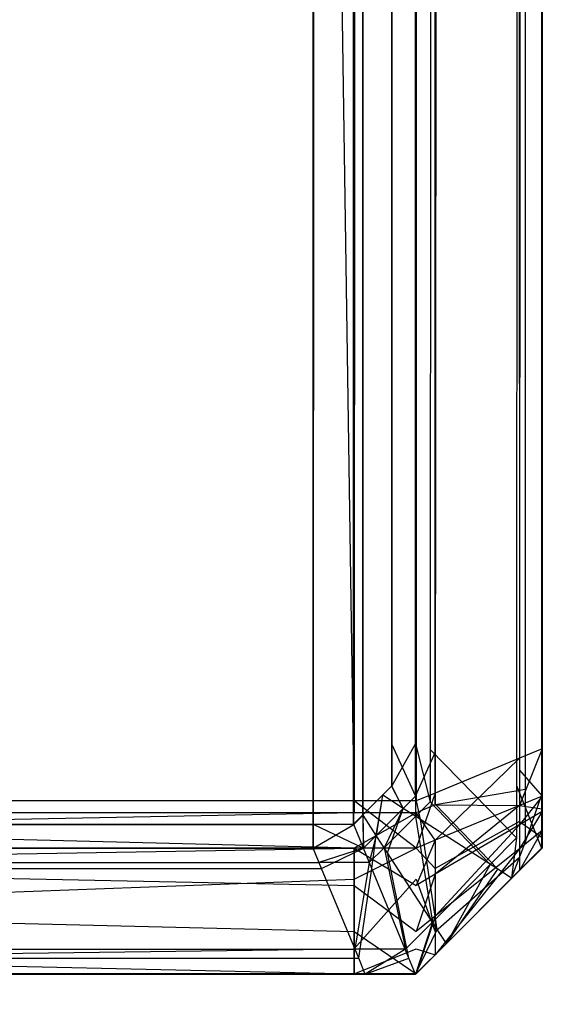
# Model space of a CAD drawing. Extents: x 0 to 1.6, y -0.5 to 0.
# Tile 153 of 182: x 1.59593 to 1.59804, y -0.49812 to -0.49421. Entities that reach past the tile are written whole.
import ezdxf

# ---------------------------------------------------------------- set-up
doc = ezdxf.new("R2010")
doc.units = 0
for name, color, linetype in [('L33_KORPUS3_0', 7, 'CONTINUOUS'), ('L34_KORPUS3_2', 7, 'CONTINUOUS'), ('L45_ABDECKPL_0___REPLACEMTFOREM', 7, 'CONTINUOUS')]:
    doc.layers.add(name, color=color, linetype=linetype)

msp = doc.modelspace()

# ---------------------------------------------------------------- linework, layer by layer
at = {"layer": 'L33_KORPUS3_0', "color": 8, "invisible_edges": 14}
for points in [[(1.598, -0.000621, 0.008079), (1.598, -0.497154, 0.007743), (1.598, -0.000725, 0.007775), (1.598, -0.000621, 0.008079)], [(1.598, -0.000621, 0.008079), (1.598, -0.000983, 0.590002), (1.598, -0.497154, 0.007743), (1.598, -0.000621, 0.008079)], [(1.597254, -0.497361, 0.007121), (1.589885, -0.497361, 0.007121), (1.597254, -0.000722, 0.007121), (1.597254, -0.497361, 0.007121)], [(1.597254, -0.000722, 0.007121), (1.589885, -0.497361, 0.007121), (1.589885, -0.000731, 0.007121), (1.597254, -0.000722, 0.007121)], [(1.5975, -0.497361, 0.007121), (1.597254, -0.497361, 0.007121), (1.5975, -0.000722, 0.007121), (1.5975, -0.497361, 0.007121)], [(1.5975, -0.000722, 0.007121), (1.597254, -0.497361, 0.007121), (1.597254, -0.000722, 0.007121), (1.5975, -0.000722, 0.007121)], [(1.597576, -0.497329, 0.007197), (1.5975, -0.497361, 0.007121), (1.5975, -0.000722, 0.007121), (1.597576, -0.497329, 0.007197)], [(1.597576, -0.497329, 0.007197), (1.5975, -0.000722, 0.007121), (1.597576, -0.000754, 0.007197), (1.597576, -0.497329, 0.007197)], [(1.598, -0.000725, 0.007775), (1.598, -0.497154, 0.007743), (1.598, -0.000929, 0.007743), (1.598, -0.000725, 0.007775)], [(1.597254, -0.000776, 0.590624), (1.589885, -0.000785, 0.590624), (1.597254, -0.497313, 0.590624), (1.597254, -0.000776, 0.590624)], [(1.5975, -0.497313, 0.590624), (1.597254, -0.000776, 0.590624), (1.597254, -0.497313, 0.590624), (1.5975, -0.497313, 0.590624)], [(1.5975, -0.000776, 0.590624), (1.597254, -0.000776, 0.590624), (1.5975, -0.497313, 0.590624), (1.5975, -0.000776, 0.590624)], [(1.597576, -0.000808, 0.590548), (1.5975, -0.000776, 0.590624), (1.5975, -0.497313, 0.590624), (1.597576, -0.000808, 0.590548)], [(1.597576, -0.000754, 0.007197), (1.597911, -0.497191, 0.007532), (1.597576, -0.497329, 0.007197), (1.597576, -0.000754, 0.007197)], [(1.597576, -0.000754, 0.007197), (1.597911, -0.000892, 0.007532), (1.597911, -0.497191, 0.007532), (1.597576, -0.000754, 0.007197)], [(1.597254, -0.497313, 0.590624), (1.589885, -0.000785, 0.590624), (1.589885, -0.497313, 0.590624), (1.597254, -0.497313, 0.590624)], [(1.597576, -0.000808, 0.590548), (1.5975, -0.497313, 0.590624), (1.597576, -0.497282, 0.590548), (1.597576, -0.000808, 0.590548)], [(1.597576, -0.000808, 0.590548), (1.597576, -0.497282, 0.590548), (1.597911, -0.000946, 0.590214), (1.597576, -0.000808, 0.590548)], [(1.597911, -0.000892, 0.007532), (1.598, -0.497154, 0.007621), (1.597911, -0.497191, 0.007532), (1.597911, -0.000892, 0.007532)], [(1.597911, -0.000892, 0.007532), (1.598, -0.000929, 0.007621), (1.598, -0.497154, 0.007621), (1.597911, -0.000892, 0.007532)], [(1.598, -0.000929, 0.007621), (1.598, -0.497154, 0.007743), (1.598, -0.497154, 0.007621), (1.598, -0.000929, 0.007621)], [(1.598, -0.000929, 0.007621), (1.598, -0.000929, 0.007743), (1.598, -0.497154, 0.007743), (1.598, -0.000929, 0.007621)], [(1.597911, -0.000946, 0.590214), (1.597576, -0.497282, 0.590548), (1.597911, -0.497144, 0.590213), (1.597911, -0.000946, 0.590214)], [(1.597911, -0.000946, 0.590214), (1.597911, -0.497144, 0.590213), (1.598, -0.000983, 0.590124), (1.597911, -0.000946, 0.590214)], [(1.598, -0.000983, 0.590124), (1.597911, -0.497144, 0.590213), (1.598, -0.497107, 0.590124), (1.598, -0.000983, 0.590124)], [(1.598, -0.000983, 0.590002), (1.598, -0.497107, 0.590002), (1.598, -0.497284, 0.589962), (1.598, -0.000983, 0.590002)], [(1.598, -0.000983, 0.590002), (1.598, -0.497284, 0.589962), (1.598, -0.497379, 0.589682), (1.598, -0.000983, 0.590002)], [(1.598, -0.000983, 0.590002), (1.598, -0.497379, 0.589682), (1.598, -0.497154, 0.007743), (1.598, -0.000983, 0.590002)], [(1.598, -0.000983, 0.590002), (1.598, -0.000983, 0.590124), (1.598, -0.497107, 0.590124), (1.598, -0.000983, 0.590002)], [(1.598, -0.000983, 0.590002), (1.598, -0.497107, 0.590124), (1.598, -0.497107, 0.590002), (1.598, -0.000983, 0.590002)], [(1.598, -0.497107, 0.590124), (1.597911, -0.497331, 0.590213), (1.598, -0.497294, 0.590124), (1.598, -0.497107, 0.590124)], [(1.598, -0.497107, 0.590124), (1.597911, -0.497144, 0.590213), (1.597911, -0.497331, 0.590213), (1.598, -0.497107, 0.590124)], [(1.598, -0.497107, 0.590002), (1.598, -0.497244, 0.590002), (1.598, -0.497284, 0.589962), (1.598, -0.497107, 0.590002)], [(1.598, -0.497107, 0.590002), (1.598, -0.497107, 0.590124), (1.598, -0.497294, 0.590124), (1.598, -0.497107, 0.590002)], [(1.598, -0.497107, 0.590002), (1.598, -0.497294, 0.590124), (1.598, -0.497244, 0.590002), (1.598, -0.497107, 0.590002)], [(1.597911, -0.497144, 0.590213), (1.597576, -0.497469, 0.590548), (1.597911, -0.497331, 0.590213), (1.597911, -0.497144, 0.590213)], [(1.597911, -0.497144, 0.590213), (1.597576, -0.497282, 0.590548), (1.597576, -0.497469, 0.590548), (1.597911, -0.497144, 0.590213)], [(1.598, -0.497154, 0.007621), (1.598, -0.497294, 0.007621), (1.597911, -0.497191, 0.007532), (1.598, -0.497154, 0.007621)], [(1.598, -0.497154, 0.007743), (1.598, -0.497277, 0.007776), (1.598, -0.497244, 0.007743), (1.598, -0.497154, 0.007743)], [(1.598, -0.497154, 0.007743), (1.598, -0.497352, 0.007852), (1.598, -0.497277, 0.007776), (1.598, -0.497154, 0.007743)], [(1.598, -0.497154, 0.007743), (1.598, -0.497379, 0.589682), (1.598, -0.497352, 0.007852), (1.598, -0.497154, 0.007743)], [(1.598, -0.497154, 0.007621), (1.598, -0.497244, 0.007743), (1.598, -0.497294, 0.007621), (1.598, -0.497154, 0.007621)], [(1.598, -0.497154, 0.007621), (1.598, -0.497154, 0.007743), (1.598, -0.497244, 0.007743), (1.598, -0.497154, 0.007621)], [(1.597911, -0.497191, 0.007532), (1.597911, -0.497331, 0.007532), (1.597576, -0.497329, 0.007197), (1.597911, -0.497191, 0.007532)], [(1.597911, -0.497191, 0.007532), (1.598, -0.497294, 0.007621), (1.597911, -0.497331, 0.007532), (1.597911, -0.497191, 0.007532)], [(1.598, -0.497244, 0.007743), (1.598, -0.497277, 0.007776), (1.598, -0.497294, 0.007621), (1.598, -0.497244, 0.007743)], [(1.598, -0.497244, 0.590002), (1.598, -0.497294, 0.590124), (1.598, -0.497355, 0.590063), (1.598, -0.497244, 0.590002)], [(1.598, -0.497244, 0.590002), (1.598, -0.497355, 0.590063), (1.598, -0.497284, 0.589962), (1.598, -0.497244, 0.590002)], [(1.597254, -0.497501, 0.590624), (1.589885, -0.497313, 0.590624), (1.589885, -0.497501, 0.590624), (1.597254, -0.497501, 0.590624)], [(1.597254, -0.497313, 0.590624), (1.589885, -0.497313, 0.590624), (1.597254, -0.497501, 0.590624), (1.597254, -0.497313, 0.590624)], [(1.5975, -0.497501, 0.590624), (1.597254, -0.497313, 0.590624), (1.597254, -0.497501, 0.590624), (1.5975, -0.497501, 0.590624)], [(1.5975, -0.497313, 0.590624), (1.597254, -0.497313, 0.590624), (1.5975, -0.497501, 0.590624), (1.5975, -0.497313, 0.590624)], [(1.597576, -0.497282, 0.590548), (1.5975, -0.497501, 0.590624), (1.597576, -0.497469, 0.590548), (1.597576, -0.497282, 0.590548)], [(1.597576, -0.497282, 0.590548), (1.5975, -0.497313, 0.590624), (1.5975, -0.497501, 0.590624), (1.597576, -0.497282, 0.590548)], [(1.598, -0.497294, 0.007621), (1.598, -0.497345, 0.007672), (1.597911, -0.497331, 0.007532), (1.598, -0.497294, 0.007621)], [(1.598, -0.497294, 0.590124), (1.597911, -0.497331, 0.590213), (1.597911, -0.497408, 0.590137), (1.598, -0.497294, 0.590124)], [(1.598, -0.497294, 0.590124), (1.597911, -0.497408, 0.590137), (1.598, -0.497355, 0.590063), (1.598, -0.497294, 0.590124)], [(1.598, -0.497277, 0.007776), (1.598, -0.497345, 0.007672), (1.598, -0.497294, 0.007621), (1.598, -0.497277, 0.007776)], [(1.598, -0.497277, 0.007776), (1.598, -0.497352, 0.007852), (1.598, -0.497345, 0.007672), (1.598, -0.497277, 0.007776)], [(1.598, -0.497284, 0.589962), (1.598, -0.497334, 0.589912), (1.598, -0.497379, 0.589682), (1.598, -0.497284, 0.589962)], [(1.598, -0.497284, 0.589962), (1.598, -0.497355, 0.590063), (1.598, -0.497431, 0.589986), (1.598, -0.497284, 0.589962)], [(1.598, -0.497284, 0.589962), (1.598, -0.497431, 0.589986), (1.598, -0.497334, 0.589912), (1.598, -0.497284, 0.589962)], [(1.597576, -0.497469, 0.007197), (1.5975, -0.497361, 0.007121), (1.597576, -0.497329, 0.007197), (1.597576, -0.497469, 0.007197)], [(1.597576, -0.497329, 0.007197), (1.597911, -0.497331, 0.007532), (1.597576, -0.497469, 0.007197), (1.597576, -0.497329, 0.007197)], [(1.597911, -0.497331, 0.007532), (1.597911, -0.497395, 0.007596), (1.597576, -0.497469, 0.007197), (1.597911, -0.497331, 0.007532)], [(1.597911, -0.497331, 0.590213), (1.597576, -0.497469, 0.590548), (1.597576, -0.497604, 0.590413), (1.597911, -0.497331, 0.590213)], [(1.597911, -0.497331, 0.590213), (1.597576, -0.497604, 0.590413), (1.597911, -0.497408, 0.590137), (1.597911, -0.497331, 0.590213)], [(1.597911, -0.497331, 0.007532), (1.598, -0.497345, 0.007672), (1.597911, -0.497395, 0.007596), (1.597911, -0.497331, 0.007532)], [(1.598, -0.497345, 0.007672), (1.598, -0.497459, 0.007787), (1.597911, -0.497395, 0.007596), (1.598, -0.497345, 0.007672)], [(1.598, -0.497334, 0.589912), (1.598, -0.497379, 0.589866), (1.598, -0.497379, 0.589682), (1.598, -0.497334, 0.589912)], [(1.598, -0.497334, 0.589912), (1.598, -0.497431, 0.589986), (1.598, -0.497501, 0.589917), (1.598, -0.497334, 0.589912)], [(1.598, -0.497334, 0.589912), (1.598, -0.497501, 0.589917), (1.598, -0.497379, 0.589866), (1.598, -0.497334, 0.589912)], [(1.598, -0.497345, 0.007672), (1.598, -0.497352, 0.007852), (1.598, -0.497459, 0.007787), (1.598, -0.497345, 0.007672)], [(1.598, -0.497352, 0.007852), (1.598, -0.497379, 0.008047), (1.598, -0.497379, 0.007879), (1.598, -0.497352, 0.007852)], [(1.598, -0.497352, 0.007852), (1.598, -0.497379, 0.589682), (1.598, -0.497379, 0.008047), (1.598, -0.497352, 0.007852)], [(1.598, -0.497352, 0.007852), (1.598, -0.497379, 0.007879), (1.598, -0.497459, 0.007787), (1.598, -0.497352, 0.007852)], [(1.597254, -0.497501, 0.007121), (1.589885, -0.497501, 0.007121), (1.597254, -0.497361, 0.007121), (1.597254, -0.497501, 0.007121)], [(1.597254, -0.497361, 0.007121), (1.589885, -0.497501, 0.007121), (1.589885, -0.497361, 0.007121), (1.597254, -0.497361, 0.007121)], [(1.5975, -0.497501, 0.007121), (1.597254, -0.497501, 0.007121), (1.5975, -0.497361, 0.007121), (1.5975, -0.497501, 0.007121)], [(1.5975, -0.497361, 0.007121), (1.597254, -0.497501, 0.007121), (1.597254, -0.497361, 0.007121), (1.5975, -0.497361, 0.007121)], [(1.597576, -0.497469, 0.007197), (1.5975, -0.497501, 0.007121), (1.5975, -0.497361, 0.007121), (1.597576, -0.497469, 0.007197)], [(1.598, -0.497355, 0.590063), (1.597911, -0.497408, 0.590137), (1.597911, -0.497503, 0.590041), (1.598, -0.497355, 0.590063)], [(1.598, -0.497355, 0.590063), (1.597911, -0.497503, 0.590041), (1.598, -0.497431, 0.589986), (1.598, -0.497355, 0.590063)], [(1.598, -0.497379, 0.589866), (1.598, -0.497501, 0.589917), (1.598, -0.497501, 0.589682), (1.598, -0.497379, 0.589866)], [(1.598, -0.497379, 0.589682), (1.598, -0.497379, 0.589866), (1.598, -0.497501, 0.589682), (1.598, -0.497379, 0.589682)], [(1.598, -0.497379, 0.008047), (1.598, -0.497501, 0.008047), (1.598, -0.497501, 0.007828), (1.598, -0.497379, 0.008047)], [(1.598, -0.497379, 0.007879), (1.598, -0.497379, 0.008047), (1.598, -0.497501, 0.007828), (1.598, -0.497379, 0.007879)], [(1.598, -0.497379, 0.589682), (1.598, -0.497501, 0.589682), (1.598, -0.497501, 0.008047), (1.598, -0.497379, 0.589682)], [(1.598, -0.497379, 0.008047), (1.598, -0.497379, 0.589682), (1.598, -0.497501, 0.008047), (1.598, -0.497379, 0.008047)], [(1.598, -0.497379, 0.007879), (1.598, -0.497501, 0.007828), (1.598, -0.497459, 0.007787), (1.598, -0.497379, 0.007879)], [(1.597911, -0.497395, 0.007596), (1.597576, -0.497581, 0.00731), (1.597576, -0.497469, 0.007197), (1.597911, -0.497395, 0.007596)], [(1.597911, -0.497395, 0.007596), (1.597911, -0.497538, 0.007739), (1.597576, -0.497581, 0.00731), (1.597911, -0.497395, 0.007596)], [(1.597911, -0.497408, 0.590137), (1.597576, -0.497604, 0.590413), (1.597576, -0.497771, 0.590245), (1.597911, -0.497408, 0.590137)], [(1.597911, -0.497408, 0.590137), (1.597576, -0.497771, 0.590245), (1.597911, -0.497503, 0.590041), (1.597911, -0.497408, 0.590137)], [(1.597911, -0.497395, 0.007596), (1.598, -0.497459, 0.007787), (1.597911, -0.497538, 0.007739), (1.597911, -0.497395, 0.007596)], [(1.598, -0.497431, 0.589986), (1.597911, -0.497503, 0.590041), (1.597911, -0.49759, 0.589954), (1.598, -0.497431, 0.589986)], [(1.598, -0.497431, 0.589986), (1.597911, -0.49759, 0.589954), (1.598, -0.497501, 0.589917), (1.598, -0.497431, 0.589986)], [(1.597576, -0.497469, 0.007197), (1.597576, -0.497581, 0.00731), (1.5975, -0.497501, 0.007121), (1.597576, -0.497469, 0.007197)], [(1.597576, -0.497469, 0.590548), (1.5975, -0.497501, 0.590624), (1.5975, -0.497649, 0.590476), (1.597576, -0.497469, 0.590548)], [(1.597576, -0.497469, 0.590548), (1.5975, -0.497649, 0.590476), (1.597576, -0.497604, 0.590413), (1.597576, -0.497469, 0.590548)], [(1.598, -0.497459, 0.007787), (1.598, -0.497501, 0.007828), (1.597911, -0.497538, 0.007739), (1.598, -0.497459, 0.007787)], [(1.589885, -0.497501, 0.590624), (1.589885, -0.497649, 0.590476), (1.597254, -0.497649, 0.590476), (1.589885, -0.497501, 0.590624)], [(1.589885, -0.497501, 0.590624), (1.597254, -0.497649, 0.590476), (1.597254, -0.497501, 0.590624), (1.589885, -0.497501, 0.590624)], [(1.589885, -0.497624, 0.007244), (1.597254, -0.497501, 0.007121), (1.597254, -0.497624, 0.007244), (1.589885, -0.497624, 0.007244)], [(1.589885, -0.497624, 0.007244), (1.589885, -0.497501, 0.007121), (1.597254, -0.497501, 0.007121), (1.589885, -0.497624, 0.007244)], [(1.597254, -0.497501, 0.590624), (1.597254, -0.497649, 0.590476), (1.5975, -0.497649, 0.590476), (1.597254, -0.497501, 0.590624)], [(1.597254, -0.497501, 0.590624), (1.5975, -0.497649, 0.590476), (1.5975, -0.497501, 0.590624), (1.597254, -0.497501, 0.590624)], [(1.597254, -0.497624, 0.007244), (1.5975, -0.497501, 0.007121), (1.5975, -0.497624, 0.007244), (1.597254, -0.497624, 0.007244)], [(1.597254, -0.497624, 0.007244), (1.597254, -0.497501, 0.007121), (1.5975, -0.497501, 0.007121), (1.597254, -0.497624, 0.007244)], [(1.5975, -0.497501, 0.007121), (1.597576, -0.497581, 0.00731), (1.5975, -0.497624, 0.007244), (1.5975, -0.497501, 0.007121)], [(1.597911, -0.497503, 0.590041), (1.597576, -0.497771, 0.590245), (1.597576, -0.497924, 0.590092), (1.597911, -0.497503, 0.590041)], [(1.597911, -0.497503, 0.590041), (1.597576, -0.497924, 0.590092), (1.597911, -0.49759, 0.589954), (1.597911, -0.497503, 0.590041)], [(1.598, -0.497501, 0.589917), (1.597911, -0.49759, 0.589719), (1.598, -0.497501, 0.589682), (1.598, -0.497501, 0.589917)], [(1.597911, -0.49759, 0.589954), (1.597911, -0.49759, 0.589719), (1.598, -0.497501, 0.589917), (1.597911, -0.49759, 0.589954)], [(1.598, -0.497501, 0.589682), (1.597911, -0.49759, 0.00801), (1.598, -0.497501, 0.008047), (1.598, -0.497501, 0.589682)], [(1.597911, -0.49759, 0.589719), (1.597911, -0.49759, 0.00801), (1.598, -0.497501, 0.589682), (1.597911, -0.49759, 0.589719)], [(1.598, -0.497501, 0.008047), (1.597911, -0.49759, 0.007791), (1.598, -0.497501, 0.007828), (1.598, -0.497501, 0.008047)], [(1.598, -0.497501, 0.008047), (1.597911, -0.49759, 0.00801), (1.597911, -0.49759, 0.007791), (1.598, -0.497501, 0.008047)], [(1.598, -0.497501, 0.007828), (1.597911, -0.49759, 0.007791), (1.597911, -0.497538, 0.007739), (1.598, -0.497501, 0.007828)], [(1.597911, -0.497538, 0.007739), (1.597911, -0.49759, 0.007791), (1.597576, -0.497833, 0.007562), (1.597911, -0.497538, 0.007739)], [(1.597911, -0.497538, 0.007739), (1.597576, -0.497833, 0.007562), (1.597576, -0.497581, 0.00731), (1.597911, -0.497538, 0.007739)], [(1.597576, -0.497581, 0.00731), (1.597576, -0.497833, 0.007562), (1.5975, -0.497624, 0.007244), (1.597576, -0.497581, 0.00731)], [(1.589885, -0.4979, 0.007521), (1.597254, -0.497624, 0.007244), (1.597254, -0.4979, 0.007521), (1.589885, -0.4979, 0.007521)], [(1.589885, -0.4979, 0.007521), (1.589885, -0.497624, 0.007244), (1.597254, -0.497624, 0.007244), (1.589885, -0.4979, 0.007521)], [(1.597254, -0.4979, 0.007521), (1.5975, -0.497624, 0.007244), (1.5975, -0.4979, 0.007521), (1.597254, -0.4979, 0.007521)], [(1.597254, -0.4979, 0.007521), (1.597254, -0.497624, 0.007244), (1.5975, -0.497624, 0.007244), (1.597254, -0.4979, 0.007521)], [(1.597576, -0.497604, 0.590413), (1.5975, -0.497649, 0.590476), (1.5975, -0.497832, 0.590292), (1.597576, -0.497604, 0.590413)], [(1.597576, -0.497604, 0.590413), (1.5975, -0.497832, 0.590292), (1.597576, -0.497771, 0.590245), (1.597576, -0.497604, 0.590413)], [(1.5975, -0.497624, 0.007244), (1.597576, -0.497833, 0.007562), (1.5975, -0.4979, 0.007521), (1.5975, -0.497624, 0.007244)], [(1.597911, -0.49759, 0.00801), (1.597576, -0.497924, 0.007653), (1.597911, -0.49759, 0.007791), (1.597911, -0.49759, 0.00801)], [(1.597911, -0.49759, 0.00801), (1.597576, -0.497924, 0.007872), (1.597576, -0.497924, 0.007653), (1.597911, -0.49759, 0.00801)], [(1.597911, -0.49759, 0.589719), (1.597576, -0.497924, 0.007872), (1.597911, -0.49759, 0.00801), (1.597911, -0.49759, 0.589719)], [(1.597576, -0.497924, 0.589858), (1.597576, -0.497924, 0.007872), (1.597911, -0.49759, 0.589719), (1.597576, -0.497924, 0.589858)], [(1.597911, -0.49759, 0.589954), (1.597576, -0.497924, 0.589858), (1.597911, -0.49759, 0.589719), (1.597911, -0.49759, 0.589954)], [(1.597576, -0.497924, 0.590092), (1.597576, -0.497924, 0.589858), (1.597911, -0.49759, 0.589954), (1.597576, -0.497924, 0.590092)], [(1.597911, -0.49759, 0.007791), (1.597576, -0.497924, 0.007653), (1.597576, -0.497833, 0.007562), (1.597911, -0.49759, 0.007791)], [(1.589885, -0.497649, 0.590476), (1.589885, -0.497832, 0.590292), (1.597254, -0.497832, 0.590292), (1.589885, -0.497649, 0.590476)], [(1.589885, -0.497649, 0.590476), (1.597254, -0.497832, 0.590292), (1.597254, -0.497649, 0.590476), (1.589885, -0.497649, 0.590476)], [(1.597254, -0.497649, 0.590476), (1.597254, -0.497832, 0.590292), (1.5975, -0.497832, 0.590292), (1.597254, -0.497649, 0.590476)], [(1.597254, -0.497649, 0.590476), (1.5975, -0.497832, 0.590292), (1.5975, -0.497649, 0.590476), (1.597254, -0.497649, 0.590476)], [(1.597576, -0.497771, 0.590245), (1.5975, -0.497832, 0.590292), (1.5975, -0.498, 0.590124), (1.597576, -0.497771, 0.590245)], [(1.597576, -0.497771, 0.590245), (1.5975, -0.498, 0.590124), (1.597576, -0.497924, 0.590092), (1.597576, -0.497771, 0.590245)], [(1.589885, -0.497832, 0.590292), (1.589885, -0.498, 0.590124), (1.597254, -0.498, 0.590124), (1.589885, -0.497832, 0.590292)], [(1.589885, -0.497832, 0.590292), (1.597254, -0.498, 0.590124), (1.597254, -0.497832, 0.590292), (1.589885, -0.497832, 0.590292)], [(1.597254, -0.497832, 0.590292), (1.597254, -0.498, 0.590124), (1.5975, -0.498, 0.590124), (1.597254, -0.497832, 0.590292)], [(1.597254, -0.497832, 0.590292), (1.5975, -0.498, 0.590124), (1.5975, -0.497832, 0.590292), (1.597254, -0.497832, 0.590292)], [(1.597576, -0.497833, 0.007562), (1.597576, -0.497924, 0.007653), (1.5975, -0.4979, 0.007521), (1.597576, -0.497833, 0.007562)], [(1.589885, -0.498, 0.007621), (1.597254, -0.4979, 0.007521), (1.597254, -0.498, 0.007621), (1.589885, -0.498, 0.007621)], [(1.589885, -0.498, 0.007621), (1.589885, -0.4979, 0.007521), (1.597254, -0.4979, 0.007521), (1.589885, -0.498, 0.007621)], [(1.597254, -0.498, 0.007621), (1.5975, -0.4979, 0.007521), (1.5975, -0.498, 0.007621), (1.597254, -0.498, 0.007621)], [(1.597254, -0.498, 0.007621), (1.597254, -0.4979, 0.007521), (1.5975, -0.4979, 0.007521), (1.597254, -0.498, 0.007621)], [(1.5975, -0.4979, 0.007521), (1.597576, -0.497924, 0.007653), (1.5975, -0.498, 0.007621), (1.5975, -0.4979, 0.007521)], [(1.597576, -0.497924, 0.590092), (1.5975, -0.498, 0.589889), (1.597576, -0.497924, 0.589858), (1.597576, -0.497924, 0.590092)], [(1.5975, -0.498, 0.590124), (1.5975, -0.498, 0.589889), (1.597576, -0.497924, 0.590092), (1.5975, -0.498, 0.590124)], [(1.597576, -0.497924, 0.589858), (1.5975, -0.498, 0.00784), (1.597576, -0.497924, 0.007872), (1.597576, -0.497924, 0.589858)], [(1.5975, -0.498, 0.589889), (1.5975, -0.498, 0.00784), (1.597576, -0.497924, 0.589858), (1.5975, -0.498, 0.589889)], [(1.597576, -0.497924, 0.007872), (1.5975, -0.498, 0.007621), (1.597576, -0.497924, 0.007653), (1.597576, -0.497924, 0.007872)], [(1.597576, -0.497924, 0.007872), (1.5975, -0.498, 0.00784), (1.5975, -0.498, 0.007621), (1.597576, -0.497924, 0.007872)], [(1.597254, -0.498, 0.00784), (1.589885, -0.498, 0.007621), (1.597254, -0.498, 0.007621), (1.597254, -0.498, 0.00784)], [(1.589885, -0.498, 0.00784), (1.589885, -0.498, 0.007621), (1.597254, -0.498, 0.00784), (1.589885, -0.498, 0.00784)], [(1.597254, -0.498, 0.589889), (1.589885, -0.498, 0.00784), (1.597254, -0.498, 0.00784), (1.597254, -0.498, 0.589889)], [(1.589885, -0.498, 0.589889), (1.589885, -0.498, 0.00784), (1.597254, -0.498, 0.589889), (1.589885, -0.498, 0.589889)], [(1.597254, -0.498, 0.590124), (1.589885, -0.498, 0.589889), (1.597254, -0.498, 0.589889), (1.597254, -0.498, 0.590124)], [(1.589885, -0.498, 0.590124), (1.589885, -0.498, 0.589889), (1.597254, -0.498, 0.590124), (1.589885, -0.498, 0.590124)], [(1.5975, -0.498, 0.590124), (1.597254, -0.498, 0.589889), (1.5975, -0.498, 0.589889), (1.5975, -0.498, 0.590124)], [(1.597254, -0.498, 0.590124), (1.597254, -0.498, 0.589889), (1.5975, -0.498, 0.590124), (1.597254, -0.498, 0.590124)], [(1.5975, -0.498, 0.589889), (1.597254, -0.498, 0.00784), (1.5975, -0.498, 0.00784), (1.5975, -0.498, 0.589889)], [(1.597254, -0.498, 0.589889), (1.597254, -0.498, 0.00784), (1.5975, -0.498, 0.589889), (1.597254, -0.498, 0.589889)], [(1.5975, -0.498, 0.00784), (1.597254, -0.498, 0.007621), (1.5975, -0.498, 0.007621), (1.5975, -0.498, 0.00784)], [(1.597254, -0.498, 0.00784), (1.597254, -0.498, 0.007621), (1.5975, -0.498, 0.00784), (1.597254, -0.498, 0.00784)]]:
    msp.add_3dface(points, dxfattribs=at)
at = {"layer": 'L34_KORPUS3_2', "color": 8}
for points, invisible_edges in [([(1.597088, -0.000595), (0.9, -0.497407), (0.9, -0.000595), (1.597088, -0.000595)], 13), ([(0.9, -0.497407), (1.597088, -0.000595), (1.597091, -0.497407), (0.9, -0.497407)], 10), ([(0.9, -0.497405, 0.00769), (1.597088, -0.000597, 0.00769), (0.9, -0.000597, 0.00769), (0.9, -0.497405, 0.00769)], 13), ([(1.597088, -0.000597, 0.00769), (0.9, -0.497405, 0.00769), (1.597091, -0.497405, 0.00769), (1.597088, -0.000597, 0.00769)], 10), ([(1.597091, -0.497407), (1.597088, -0.000595), (1.597252, -0.000595), (1.597091, -0.497407)], 13), ([(1.597088, -0.000597, 0.00769), (1.597091, -0.497405, 0.00769), (1.597251, -0.000597, 0.00769), (1.597088, -0.000597, 0.00769)], 13), ([(1.597091, -0.497407), (1.597252, -0.000595), (1.597252, -0.497407), (1.597091, -0.497407)], 10), ([(1.597251, -0.000597, 0.00769), (1.597091, -0.497405, 0.00769), (1.597251, -0.497405, 0.00769), (1.597251, -0.000597, 0.00769)], 10), ([(1.597251, -0.000597, 0.00769), (1.597251, -0.497405, 0.00769), (1.597284, -0.00063, 0.00769), (1.597251, -0.000597, 0.00769)], 13), ([(1.597252, -0.497407), (1.597252, -0.000595), (1.597285, -0.000629), (1.597252, -0.497407)], 13), ([(1.597284, -0.00063, 0.00769), (1.597251, -0.497405, 0.00769), (1.597288, -0.497369, 0.00769), (1.597284, -0.00063, 0.00769)], 10), ([(1.597252, -0.497407), (1.597285, -0.000629), (1.597289, -0.49737), (1.597252, -0.497407)], 10), ([(1.597284, -0.00063, 0.00769), (1.597288, -0.497369, 0.00769), (1.597372, -0.000717, 0.00769), (1.597284, -0.00063, 0.00769)], 13), ([(1.597289, -0.49737), (1.597285, -0.000629), (1.597373, -0.000716), (1.597289, -0.49737)], 13), ([(1.597899, -0.497252, 0.007289), (1.597998, -0.000687, 0.00719), (1.597899, -0.000728, 0.007289), (1.597899, -0.497252, 0.007289)], 13), ([(1.597998, -0.000687, 0.00719), (1.597899, -0.497252, 0.007289), (1.597998, -0.497292, 0.00719), (1.597998, -0.000687, 0.00719)], 14), ([(1.597998, -0.000687, 0.0005), (1.597934, -0.497266, 0.000436), (1.597934, -0.000714, 0.000436), (1.597998, -0.000687, 0.0005)], 13), ([(1.597934, -0.497266, 0.000436), (1.597998, -0.000687, 0.0005), (1.597998, -0.497292, 0.0005), (1.597934, -0.497266, 0.000436)], 14), ([(1.597998, -0.497292, 0.000565), (1.597998, -0.000687, 0.007018), (1.597998, -0.497292, 0.007018), (1.597998, -0.497292, 0.000565)], 13), ([(1.597998, -0.000687, 0.007018), (1.597998, -0.497292, 0.000565), (1.597998, -0.000687, 0.000565), (1.597998, -0.000687, 0.007018)], 14), ([(1.597998, -0.497292, 0.007018), (1.597998, -0.000687, 0.00719), (1.597998, -0.497292, 0.00719), (1.597998, -0.497292, 0.007018)], 13), ([(1.597998, -0.000687, 0.00719), (1.597998, -0.497292, 0.007018), (1.597998, -0.000687, 0.007018), (1.597998, -0.000687, 0.00719)], 14), ([(1.597998, -0.497292, 0.0005), (1.597998, -0.000687, 0.000565), (1.597998, -0.497292, 0.000565), (1.597998, -0.497292, 0.0005)], 13), ([(1.597998, -0.000687, 0.000565), (1.597998, -0.497292, 0.0005), (1.597998, -0.000687, 0.0005), (1.597998, -0.000687, 0.000565)], 14), ([(1.597372, -0.000717, 0.00769), (1.597288, -0.497369, 0.00769), (1.597366, -0.49729, 0.00769), (1.597372, -0.000717, 0.00769)], 14), ([(1.597289, -0.49737), (1.597373, -0.000716), (1.597368, -0.497291), (1.597289, -0.49737)], 14), ([(1.597372, -0.000717, 0.00769), (1.597366, -0.49729, 0.00769), (1.597402, -0.497254, 0.00769), (1.597372, -0.000717, 0.00769)], 15), ([(1.597368, -0.497291), (1.597373, -0.000716), (1.597404, -0.497255), (1.597368, -0.497291)], 15), ([(1.597372, -0.000717, 0.00769), (1.597402, -0.497254, 0.00769), (1.597402, -0.000894, 0.00769), (1.597372, -0.000717, 0.00769)], 15), ([(1.597404, -0.497255), (1.597373, -0.000716), (1.597404, -0.000894), (1.597404, -0.497255)], 15), ([(1.597555, -0.497109, 0.007633), (1.597899, -0.000728, 0.007289), (1.597555, -0.000871, 0.007633), (1.597555, -0.497109, 0.007633)], 13), ([(1.597899, -0.000728, 0.007289), (1.597555, -0.497109, 0.007633), (1.597899, -0.497252, 0.007289), (1.597899, -0.000728, 0.007289)], 14), ([(1.597934, -0.000714, 0.000436), (1.597577, -0.497118, 0.00008), (1.597577, -0.000861, 0.00008), (1.597934, -0.000714, 0.000436)], 13), ([(1.597577, -0.497118, 0.00008), (1.597934, -0.000714, 0.000436), (1.597934, -0.497266, 0.000436), (1.597577, -0.497118, 0.00008)], 14), ([(1.597402, -0.497086, 0.00769), (1.597498, -0.000894, 0.00769), (1.597402, -0.000894, 0.00769), (1.597402, -0.497086, 0.00769)], 13), ([(1.597498, -0.000894, 0.00769), (1.597402, -0.497086, 0.00769), (1.597498, -0.497086, 0.00769), (1.597498, -0.000894, 0.00769)], 14), ([(1.597402, -0.000894, 0.00769), (1.597402, -0.497254, 0.00769), (1.597402, -0.497086, 0.00769), (1.597402, -0.000894, 0.00769)], 15), ([(1.597498, -0.000894), (1.597404, -0.497086), (1.597404, -0.000894), (1.597498, -0.000894)], 13), ([(1.597404, -0.497086), (1.597498, -0.000894), (1.597498, -0.497086), (1.597404, -0.497086)], 14), ([(1.597404, -0.497255), (1.597404, -0.000894), (1.597404, -0.497086), (1.597404, -0.497255)], 9), ([(1.597577, -0.000861, 0.00008), (1.597498, -0.497086), (1.597498, -0.000894), (1.597577, -0.000861, 0.00008)], 13), ([(1.597498, -0.497086), (1.597577, -0.000861, 0.00008), (1.597577, -0.497118, 0.00008), (1.597498, -0.497086)], 14), ([(1.597498, -0.497086, 0.00769), (1.597555, -0.000871, 0.007633), (1.597498, -0.000894, 0.00769), (1.597498, -0.497086, 0.00769)], 13), ([(1.597555, -0.000871, 0.007633), (1.597498, -0.497086, 0.00769), (1.597555, -0.497109, 0.007633), (1.597555, -0.000871, 0.007633)], 14), ([(1.597498, -0.497294, 0.00769), (1.597402, -0.497086, 0.00769), (1.597402, -0.497254, 0.00769), (1.597498, -0.497294, 0.00769)], 13), ([(1.597402, -0.497086, 0.00769), (1.597498, -0.497294, 0.00769), (1.597498, -0.497086, 0.00769), (1.597402, -0.497086, 0.00769)], 14), ([(1.597498, -0.497086), (1.597404, -0.497255), (1.597404, -0.497086), (1.597498, -0.497086)], 13), ([(1.597404, -0.497255), (1.597498, -0.497086), (1.597498, -0.497294), (1.597404, -0.497255)], 14), ([(1.597577, -0.497118, 0.00008), (1.597498, -0.497294), (1.597498, -0.497086), (1.597577, -0.497118, 0.00008)], 13), ([(1.597555, -0.497317, 0.007633), (1.597498, -0.497086, 0.00769), (1.597498, -0.497294, 0.00769), (1.597555, -0.497317, 0.007633)], 13), ([(1.597498, -0.497086, 0.00769), (1.597555, -0.497317, 0.007633), (1.597555, -0.497109, 0.007633), (1.597498, -0.497086, 0.00769)], 14), ([(1.597498, -0.497294), (1.597577, -0.497118, 0.00008), (1.597577, -0.497327, 0.00008), (1.597498, -0.497294)], 14), ([(1.597899, -0.49746, 0.007289), (1.597555, -0.497109, 0.007633), (1.597555, -0.497317, 0.007633), (1.597899, -0.49746, 0.007289)], 13), ([(1.597555, -0.497109, 0.007633), (1.597899, -0.49746, 0.007289), (1.597899, -0.497252, 0.007289), (1.597555, -0.497109, 0.007633)], 14), ([(1.597934, -0.497266, 0.000436), (1.597577, -0.497327, 0.00008), (1.597577, -0.497118, 0.00008), (1.597934, -0.497266, 0.000436)], 13), ([(1.597449, -0.497343, 0.00769), (1.597402, -0.497254, 0.00769), (1.597366, -0.49729, 0.00769), (1.597449, -0.497343, 0.00769)], 13), ([(1.597404, -0.497255), (1.597449, -0.497343), (1.597368, -0.497291), (1.597404, -0.497255)], 13), ([(1.597402, -0.497254, 0.00769), (1.597449, -0.497343, 0.00769), (1.597498, -0.497294, 0.00769), (1.597402, -0.497254, 0.00769)], 14), ([(1.597449, -0.497343), (1.597404, -0.497255), (1.597498, -0.497294), (1.597449, -0.497343)], 14), ([(1.597577, -0.497327, 0.00008), (1.597934, -0.497266, 0.000436), (1.597934, -0.497475, 0.000436), (1.597577, -0.497327, 0.00008)], 14), ([(1.597998, -0.497501, 0.00719), (1.597899, -0.497252, 0.007289), (1.597899, -0.49746, 0.007289), (1.597998, -0.497501, 0.00719)], 13), ([(1.597899, -0.497252, 0.007289), (1.597998, -0.497501, 0.00719), (1.597998, -0.497292, 0.00719), (1.597899, -0.497252, 0.007289)], 14), ([(1.597998, -0.497292, 0.0005), (1.597934, -0.497475, 0.000436), (1.597934, -0.497266, 0.000436), (1.597998, -0.497292, 0.0005)], 13), ([(1.597341, -0.497451, 0.00769), (1.597366, -0.49729, 0.00769), (1.597288, -0.497369, 0.00769), (1.597341, -0.497451, 0.00769)], 13), ([(1.597368, -0.497291), (1.597341, -0.497451), (1.597289, -0.49737), (1.597368, -0.497291)], 13), ([(1.597366, -0.49729, 0.00769), (1.597341, -0.497451, 0.00769), (1.597449, -0.497343, 0.00769), (1.597366, -0.49729, 0.00769)], 14), ([(1.597341, -0.497451), (1.597368, -0.497291), (1.597449, -0.497343), (1.597341, -0.497451)], 14), ([(1.597498, -0.497294), (1.597517, -0.497387, 0.00008), (1.597449, -0.497343), (1.597498, -0.497294)], 13), ([(1.597498, -0.497375, 0.007633), (1.597498, -0.497294, 0.00769), (1.597449, -0.497343, 0.00769), (1.597498, -0.497375, 0.007633)], 13), ([(1.597517, -0.497387, 0.00008), (1.597498, -0.497294), (1.597577, -0.497327, 0.00008), (1.597517, -0.497387, 0.00008)], 14), ([(1.597498, -0.497294, 0.00769), (1.597498, -0.497375, 0.007633), (1.597555, -0.497317, 0.007633), (1.597498, -0.497294, 0.00769)], 14), ([(1.597934, -0.497475, 0.000436), (1.597998, -0.497292, 0.0005), (1.597998, -0.497501, 0.0005), (1.597934, -0.497475, 0.000436)], 14), ([(1.597998, -0.497501, 0.000565), (1.597998, -0.497292, 0.007018), (1.597998, -0.497501, 0.007018), (1.597998, -0.497501, 0.000565)], 13), ([(1.597998, -0.497292, 0.007018), (1.597998, -0.497501, 0.000565), (1.597998, -0.497292, 0.000565), (1.597998, -0.497292, 0.007018)], 14), ([(1.597998, -0.497501, 0.007018), (1.597998, -0.497292, 0.00719), (1.597998, -0.497501, 0.00719), (1.597998, -0.497501, 0.007018)], 13), ([(1.597998, -0.497292, 0.00719), (1.597998, -0.497501, 0.007018), (1.597998, -0.497292, 0.007018), (1.597998, -0.497292, 0.00719)], 14), ([(1.597998, -0.497501, 0.0005), (1.597998, -0.497292, 0.000565), (1.597998, -0.497501, 0.000565), (1.597998, -0.497501, 0.0005)], 13), ([(1.597998, -0.497292, 0.000565), (1.597998, -0.497501, 0.0005), (1.597998, -0.497292, 0.0005), (1.597998, -0.497292, 0.000565)], 14), ([(1.597373, -0.497499, 0.007633), (1.597449, -0.497343, 0.00769), (1.597341, -0.497451, 0.00769), (1.597373, -0.497499, 0.007633)], 13), ([(1.597449, -0.497343), (1.597386, -0.497519, 0.00008), (1.597341, -0.497451), (1.597449, -0.497343)], 13), ([(1.597449, -0.497343, 0.00769), (1.597373, -0.497499, 0.007633), (1.597498, -0.497375, 0.007633), (1.597449, -0.497343, 0.00769)], 14), ([(1.597386, -0.497519, 0.00008), (1.597449, -0.497343), (1.597517, -0.497387, 0.00008), (1.597386, -0.497519, 0.00008)], 14), ([(1.597794, -0.497565, 0.007289), (1.597555, -0.497317, 0.007633), (1.597498, -0.497375, 0.007633), (1.597794, -0.497565, 0.007289)], 13), ([(1.597577, -0.497327, 0.00008), (1.597824, -0.497584, 0.000436), (1.597517, -0.497387, 0.00008), (1.597577, -0.497327, 0.00008)], 13), ([(1.597555, -0.497317, 0.007633), (1.597794, -0.497565, 0.007289), (1.597899, -0.49746, 0.007289), (1.597555, -0.497317, 0.007633)], 14), ([(1.597824, -0.497584, 0.000436), (1.597577, -0.497327, 0.00008), (1.597934, -0.497475, 0.000436), (1.597824, -0.497584, 0.000436)], 14), ([(1.597291, -0.497501, 0.00769), (1.597288, -0.497369, 0.00769), (1.597251, -0.497405, 0.00769), (1.597291, -0.497501, 0.00769)], 13), ([(1.597289, -0.49737), (1.597291, -0.497501), (1.597252, -0.497407), (1.597289, -0.49737)], 13), ([(1.597288, -0.497369, 0.00769), (1.597291, -0.497501, 0.00769), (1.597341, -0.497451, 0.00769), (1.597288, -0.497369, 0.00769)], 14), ([(1.597291, -0.497501), (1.597289, -0.49737), (1.597341, -0.497451), (1.597291, -0.497501)], 14), ([(1.597565, -0.497794, 0.007289), (1.597498, -0.497375, 0.007633), (1.597373, -0.497499, 0.007633), (1.597565, -0.497794, 0.007289)], 13), ([(1.597517, -0.497387, 0.00008), (1.597584, -0.497824, 0.000436), (1.597386, -0.497519, 0.00008), (1.597517, -0.497387, 0.00008)], 13), ([(1.597498, -0.497375, 0.007633), (1.597565, -0.497794, 0.007289), (1.597794, -0.497565, 0.007289), (1.597498, -0.497375, 0.007633)], 14), ([(1.597584, -0.497824, 0.000436), (1.597517, -0.497387, 0.00008), (1.597824, -0.497584, 0.000436), (1.597584, -0.497824, 0.000436)], 14), ([(1.597091, -0.497501, 0.00769), (0.9, -0.497405, 0.00769), (0.9, -0.497501, 0.00769), (1.597091, -0.497501, 0.00769)], 13), ([(0.9, -0.497405, 0.00769), (1.597091, -0.497501, 0.00769), (1.597091, -0.497405, 0.00769), (0.9, -0.497405, 0.00769)], 14), ([(1.597091, -0.497407), (0.9, -0.497501), (0.9, -0.497407), (1.597091, -0.497407)], 13), ([(0.9, -0.497501), (1.597091, -0.497407), (1.597091, -0.497501), (0.9, -0.497501)], 14), ([(1.597291, -0.497501, 0.00769), (1.597091, -0.497405, 0.00769), (1.597091, -0.497501, 0.00769), (1.597291, -0.497501, 0.00769)], 13), ([(1.597091, -0.497405, 0.00769), (1.597291, -0.497501, 0.00769), (1.597251, -0.497405, 0.00769), (1.597091, -0.497405, 0.00769)], 14), ([(1.597252, -0.497407), (1.597091, -0.497501), (1.597091, -0.497407), (1.597252, -0.497407)], 13), ([(1.597091, -0.497501), (1.597252, -0.497407), (1.597291, -0.497501), (1.597091, -0.497501)], 14), ([(1.597314, -0.497558, 0.007633), (1.597341, -0.497451, 0.00769), (1.597291, -0.497501, 0.00769), (1.597314, -0.497558, 0.007633)], 13), ([(1.597341, -0.497451), (1.597324, -0.497581, 0.00008), (1.597291, -0.497501), (1.597341, -0.497451)], 13), ([(1.597341, -0.497451, 0.00769), (1.597314, -0.497558, 0.007633), (1.597373, -0.497499, 0.007633), (1.597341, -0.497451, 0.00769)], 14), ([(1.597324, -0.497581, 0.00008), (1.597341, -0.497451), (1.597386, -0.497519, 0.00008), (1.597324, -0.497581, 0.00008)], 14), ([(1.597879, -0.49762, 0.00719), (1.597899, -0.49746, 0.007289), (1.597794, -0.497565, 0.007289), (1.597879, -0.49762, 0.00719)], 13), ([(1.597899, -0.49746, 0.007289), (1.597879, -0.49762, 0.00719), (1.597998, -0.497501, 0.00719), (1.597899, -0.49746, 0.007289)], 14), ([(1.597091, -0.497501), (0.9, -0.497581, 0.00008), (0.9, -0.497501), (1.597091, -0.497501)], 13), ([(0.9, -0.497581, 0.00008), (1.597091, -0.497501), (1.597124, -0.497581, 0.00008), (0.9, -0.497581, 0.00008)], 14), ([(1.597114, -0.497558, 0.007633), (0.9, -0.497501, 0.00769), (0.9, -0.497558, 0.007633), (1.597114, -0.497558, 0.007633)], 13), ([(0.9, -0.497501, 0.00769), (1.597114, -0.497558, 0.007633), (1.597091, -0.497501, 0.00769), (0.9, -0.497501, 0.00769)], 14), ([(1.597291, -0.497501), (1.597124, -0.497581, 0.00008), (1.597091, -0.497501), (1.597291, -0.497501)], 13), ([(1.597114, -0.497558, 0.007633), (1.597291, -0.497501, 0.00769), (1.597091, -0.497501, 0.00769), (1.597114, -0.497558, 0.007633)], 13), ([(1.597291, -0.497501, 0.00769), (1.597114, -0.497558, 0.007633), (1.597314, -0.497558, 0.007633), (1.597291, -0.497501, 0.00769)], 14), ([(1.597124, -0.497581, 0.00008), (1.597291, -0.497501), (1.597324, -0.497581, 0.00008), (1.597124, -0.497581, 0.00008)], 14), ([(1.597457, -0.497902, 0.007289), (1.597373, -0.497499, 0.007633), (1.597314, -0.497558, 0.007633), (1.597457, -0.497902, 0.007289)], 13), ([(1.597373, -0.497499, 0.007633), (1.597457, -0.497902, 0.007289), (1.597565, -0.497794, 0.007289), (1.597373, -0.497499, 0.007633)], 14), ([(1.597934, -0.497475, 0.000436), (1.597879, -0.49762, 0.0005), (1.597824, -0.497584, 0.000436), (1.597934, -0.497475, 0.000436)], 13), ([(1.597879, -0.49762, 0.0005), (1.597934, -0.497475, 0.000436), (1.597998, -0.497501, 0.0005), (1.597879, -0.49762, 0.0005)], 14), ([(1.597879, -0.49762, 0.000565), (1.597998, -0.497501, 0.007018), (1.597879, -0.49762, 0.007018), (1.597879, -0.49762, 0.000565)], 13), ([(1.597998, -0.497501, 0.007018), (1.597879, -0.49762, 0.000565), (1.597998, -0.497501, 0.000565), (1.597998, -0.497501, 0.007018)], 14), ([(1.597879, -0.49762, 0.007018), (1.597998, -0.497501, 0.00719), (1.597879, -0.49762, 0.00719), (1.597879, -0.49762, 0.007018)], 13), ([(1.597998, -0.497501, 0.00719), (1.597879, -0.49762, 0.007018), (1.597998, -0.497501, 0.007018), (1.597998, -0.497501, 0.00719)], 14), ([(1.597879, -0.49762, 0.0005), (1.597998, -0.497501, 0.000565), (1.597879, -0.49762, 0.000565), (1.597879, -0.49762, 0.0005)], 13), ([(1.597998, -0.497501, 0.000565), (1.597879, -0.49762, 0.0005), (1.597998, -0.497501, 0.0005), (1.597998, -0.497501, 0.000565)], 14), ([(1.597386, -0.497519, 0.00008), (1.597471, -0.497937, 0.000436), (1.597324, -0.497581, 0.00008), (1.597386, -0.497519, 0.00008)], 13), ([(1.597471, -0.497937, 0.000436), (1.597386, -0.497519, 0.00008), (1.597584, -0.497824, 0.000436), (1.597471, -0.497937, 0.000436)], 14), ([(1.597257, -0.497902, 0.007289), (0.9, -0.497558, 0.007633), (0.9, -0.497902, 0.007289), (1.597257, -0.497902, 0.007289)], 13), ([(0.9, -0.497558, 0.007633), (1.597257, -0.497902, 0.007289), (1.597114, -0.497558, 0.007633), (0.9, -0.497558, 0.007633)], 14), ([(1.597124, -0.497581, 0.00008), (0.9, -0.497937, 0.000436), (0.9, -0.497581, 0.00008), (1.597124, -0.497581, 0.00008)], 13), ([(0.9, -0.497937, 0.000436), (1.597124, -0.497581, 0.00008), (1.597272, -0.497937, 0.000436), (0.9, -0.497937, 0.000436)], 14), ([(1.597257, -0.497902, 0.007289), (1.597314, -0.497558, 0.007633), (1.597114, -0.497558, 0.007633), (1.597257, -0.497902, 0.007289)], 13), ([(1.597324, -0.497581, 0.00008), (1.597272, -0.497937, 0.000436), (1.597124, -0.497581, 0.00008), (1.597324, -0.497581, 0.00008)], 13), ([(1.597314, -0.497558, 0.007633), (1.597257, -0.497902, 0.007289), (1.597457, -0.497902, 0.007289), (1.597314, -0.497558, 0.007633)], 14), ([(1.597272, -0.497937, 0.000436), (1.597324, -0.497581, 0.00008), (1.597471, -0.497937, 0.000436), (1.597272, -0.497937, 0.000436)], 14), ([(1.59762, -0.497879, 0.00719), (1.597794, -0.497565, 0.007289), (1.597565, -0.497794, 0.007289), (1.59762, -0.497879, 0.00719)], 13), ([(1.597824, -0.497584, 0.000436), (1.59762, -0.497879, 0.0005), (1.597584, -0.497824, 0.000436), (1.597824, -0.497584, 0.000436)], 13), ([(1.597794, -0.497565, 0.007289), (1.59762, -0.497879, 0.00719), (1.597879, -0.49762, 0.00719), (1.597794, -0.497565, 0.007289)], 14), ([(1.59762, -0.497879, 0.0005), (1.597824, -0.497584, 0.000436), (1.597879, -0.49762, 0.0005), (1.59762, -0.497879, 0.0005)], 14), ([(1.597879, -0.49762, 0.0005), (1.59762, -0.497879, 0.000565), (1.59762, -0.497879, 0.0005), (1.597879, -0.49762, 0.0005)], 13), ([(1.59762, -0.497879, 0.000565), (1.597879, -0.49762, 0.0005), (1.597879, -0.49762, 0.000565), (1.59762, -0.497879, 0.000565)], 14), ([(1.597879, -0.49762, 0.007018), (1.59762, -0.497879, 0.00719), (1.59762, -0.497879, 0.007018), (1.597879, -0.49762, 0.007018)], 13), ([(1.59762, -0.497879, 0.00719), (1.597879, -0.49762, 0.007018), (1.597879, -0.49762, 0.00719), (1.59762, -0.497879, 0.00719)], 14), ([(1.597879, -0.49762, 0.000565), (1.59762, -0.497879, 0.007018), (1.59762, -0.497879, 0.000565), (1.597879, -0.49762, 0.000565)], 13), ([(1.59762, -0.497879, 0.007018), (1.597879, -0.49762, 0.000565), (1.597879, -0.49762, 0.007018), (1.59762, -0.497879, 0.007018)], 14), ([(1.597498, -0.498001, 0.00719), (1.597565, -0.497794, 0.007289), (1.597457, -0.497902, 0.007289), (1.597498, -0.498001, 0.00719)], 13), ([(1.597565, -0.497794, 0.007289), (1.597498, -0.498001, 0.00719), (1.59762, -0.497879, 0.00719), (1.597565, -0.497794, 0.007289)], 14), ([(1.597584, -0.497824, 0.000436), (1.597498, -0.498001, 0.0005), (1.597471, -0.497937, 0.000436), (1.597584, -0.497824, 0.000436)], 13), ([(1.597498, -0.498001, 0.0005), (1.597584, -0.497824, 0.000436), (1.59762, -0.497879, 0.0005), (1.597498, -0.498001, 0.0005)], 14), ([(1.59762, -0.497879, 0.000565), (1.597498, -0.498001, 0.007018), (1.597498, -0.498001, 0.000565), (1.59762, -0.497879, 0.000565)], 13), ([(1.597498, -0.498001, 0.007018), (1.59762, -0.497879, 0.000565), (1.59762, -0.497879, 0.007018), (1.597498, -0.498001, 0.007018)], 14), ([(1.59762, -0.497879, 0.007018), (1.597498, -0.498001, 0.00719), (1.597498, -0.498001, 0.007018), (1.59762, -0.497879, 0.007018)], 13), ([(1.597498, -0.498001, 0.00719), (1.59762, -0.497879, 0.007018), (1.59762, -0.497879, 0.00719), (1.597498, -0.498001, 0.00719)], 14), ([(1.59762, -0.497879, 0.0005), (1.597498, -0.498001, 0.000565), (1.597498, -0.498001, 0.0005), (1.59762, -0.497879, 0.0005)], 13), ([(1.597498, -0.498001, 0.000565), (1.59762, -0.497879, 0.0005), (1.59762, -0.497879, 0.000565), (1.597498, -0.498001, 0.000565)], 14), ([(1.597298, -0.498001, 0.00719), (0.9, -0.497902, 0.007289), (0.9, -0.498001, 0.00719), (1.597298, -0.498001, 0.00719)], 13), ([(0.9, -0.497902, 0.007289), (1.597298, -0.498001, 0.00719), (1.597257, -0.497902, 0.007289), (0.9, -0.497902, 0.007289)], 14), ([(1.597272, -0.497937, 0.000436), (0.9, -0.498001, 0.0005), (0.9, -0.497937, 0.000436), (1.597272, -0.497937, 0.000436)], 13), ([(0.9, -0.498001, 0.0005), (1.597272, -0.497937, 0.000436), (1.597298, -0.498001, 0.0005), (0.9, -0.498001, 0.0005)], 14), ([(1.597298, -0.498001, 0.00719), (1.597457, -0.497902, 0.007289), (1.597257, -0.497902, 0.007289), (1.597298, -0.498001, 0.00719)], 13), ([(1.597471, -0.497937, 0.000436), (1.597298, -0.498001, 0.0005), (1.597272, -0.497937, 0.000436), (1.597471, -0.497937, 0.000436)], 13), ([(1.597457, -0.497902, 0.007289), (1.597298, -0.498001, 0.00719), (1.597498, -0.498001, 0.00719), (1.597457, -0.497902, 0.007289)], 14), ([(1.597298, -0.498001, 0.0005), (1.597471, -0.497937, 0.000436), (1.597498, -0.498001, 0.0005), (1.597298, -0.498001, 0.0005)], 14), ([(1.597298, -0.498001, 0.000565), (0.9, -0.498001, 0.0005), (1.597298, -0.498001, 0.0005), (1.597298, -0.498001, 0.000565)], 13), ([(0.9, -0.498001, 0.0005), (1.597298, -0.498001, 0.000565), (0.9, -0.498001, 0.000565), (0.9, -0.498001, 0.0005)], 14), ([(1.597298, -0.498001, 0.007018), (0.9, -0.498001, 0.000565), (1.597298, -0.498001, 0.000565), (1.597298, -0.498001, 0.007018)], 13), ([(0.9, -0.498001, 0.000565), (1.597298, -0.498001, 0.007018), (0.9, -0.498001, 0.007018), (0.9, -0.498001, 0.000565)], 14), ([(1.597298, -0.498001, 0.00719), (0.9, -0.498001, 0.007018), (1.597298, -0.498001, 0.007018), (1.597298, -0.498001, 0.00719)], 13), ([(0.9, -0.498001, 0.007018), (1.597298, -0.498001, 0.00719), (0.9, -0.498001, 0.00719), (0.9, -0.498001, 0.007018)], 14), ([(1.597498, -0.498001, 0.000565), (1.597298, -0.498001, 0.0005), (1.597498, -0.498001, 0.0005), (1.597498, -0.498001, 0.000565)], 13), ([(1.597298, -0.498001, 0.0005), (1.597498, -0.498001, 0.000565), (1.597298, -0.498001, 0.000565), (1.597298, -0.498001, 0.0005)], 14), ([(1.597498, -0.498001, 0.007018), (1.597298, -0.498001, 0.000565), (1.597498, -0.498001, 0.000565), (1.597498, -0.498001, 0.007018)], 13), ([(1.597298, -0.498001, 0.000565), (1.597498, -0.498001, 0.007018), (1.597298, -0.498001, 0.007018), (1.597298, -0.498001, 0.000565)], 14), ([(1.597498, -0.498001, 0.00719), (1.597298, -0.498001, 0.007018), (1.597498, -0.498001, 0.007018), (1.597498, -0.498001, 0.00719)], 13), ([(1.597298, -0.498001, 0.007018), (1.597498, -0.498001, 0.00719), (1.597298, -0.498001, 0.00719), (1.597298, -0.498001, 0.007018)], 14)]:
    msp.add_3dface(points, dxfattribs=dict(at, invisible_edges=invisible_edges))
at = {"layer": 'L45_ABDECKPL_0___REPLACEMTFOREM', "color": 39}
for points, invisible_edges in [([(1.128221, -0.501185, 0.602705), (1.598384, -0.002372, 0.602705), (1.124135, -0.002372, 0.602705), (1.128221, -0.501185, 0.602705)], 13), ([(1.598384, -0.002369, 0.590716), (1.128221, -0.501188, 0.590716), (1.128221, -0.002369, 0.590716), (1.598384, -0.002369, 0.590716)], 13), ([(1.128221, -0.501188, 0.590716), (1.598384, -0.002369, 0.590716), (1.598335, -0.501188, 0.590716), (1.128221, -0.501188, 0.590716)], 10), ([(1.598384, -0.002372, 0.602705), (1.128221, -0.501185, 0.602705), (1.598335, -0.501185, 0.602705), (1.598384, -0.002372, 0.602705)], 10)]:
    msp.add_3dface(points, dxfattribs=dict(at, invisible_edges=invisible_edges))

doc.saveas('drawing.dxf')
